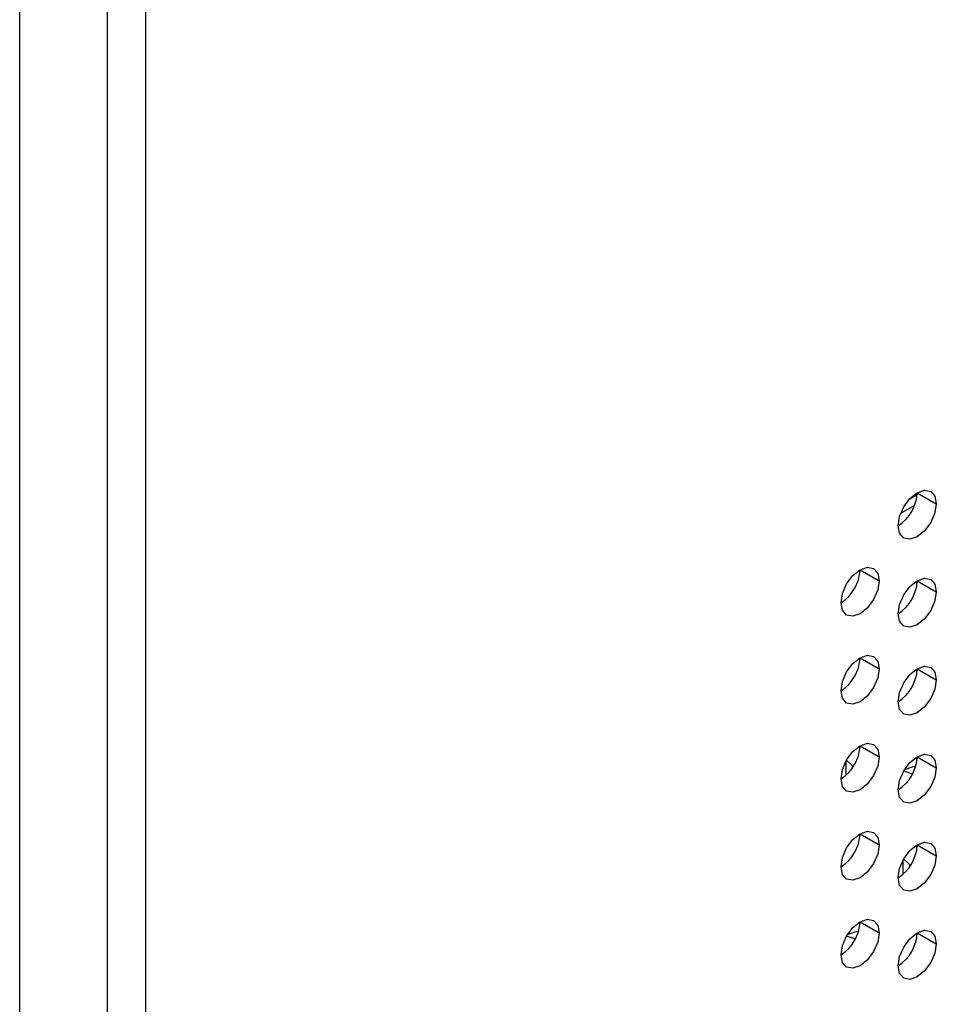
# Model space of a CAD drawing. Header units: millimetres. Extents: x 0 to 1118, y 0 to 864.
# Tile 122 of 256: x 929.83 to 934.09, y 635.41 to 639.97. Entities that reach past the tile are written whole.
import ezdxf

# ---------------------------------------------------------------- set-up
doc = ezdxf.new("R2010")
doc.units = ezdxf.units.MM

msp = doc.modelspace()

# ---------------------------------------------------------------- linework, layer by layer
at = {"color": 7, "linetype": 'Continuous', "lineweight": 25}
for p, q in [((930.2409, 631.1206), (930.2409, 696.0623)), ((930.4177, 696.0623), (930.4177, 631.1206)), ((929.8343, 631.3043), (929.8343, 670.6474)), ((933.9971, 637.7704), (933.9602, 637.7491)), ((933.9974, 637.7801), (934.0858, 637.7291)), ((933.7323, 637.4229), (933.8207, 637.3719)), ((933.9974, 637.3719), (934.0858, 637.3208)), ((933.7323, 637.0146), (933.8207, 636.9636)), ((933.9974, 636.9636), (934.0858, 636.9126)), ((933.7323, 636.6064), (933.8207, 636.5553)), ((933.9974, 636.5553), (934.0858, 636.5043)), ((933.7323, 636.1981), (933.8207, 636.1471)), ((933.9974, 636.147), (934.0858, 636.096)), ((933.7323, 635.7898), (933.8207, 635.7388)), ((933.9974, 635.7388), (934.0858, 635.6877))]:
    msp.add_line(p, q, dxfattribs=at)
at = {"color": 8, "linetype": 'Continuous', "lineweight": 25}
for p, q in [((933.9852, 637.7213), (933.9205, 637.684)), ((933.666, 636.5336), (933.666, 636.4693)), ((933.9311, 636.0742), (933.9311, 636.0099))]:
    msp.add_line(p, q, dxfattribs=at)
at = {"color": 7, "linetype": 'Continuous', "lineweight": 25, "flags": 128}
for points in [[(933.909, 637.6271), (933.9158, 637.67), (933.9349, 637.7142), (933.9636, 637.7528), (933.9974, 637.7801), (934.0313, 637.7919), (934.0599, 637.7863), (934.0791, 637.7643), (934.0858, 637.7291)], [(934.0858, 637.7291), (934.0791, 637.6862), (934.0599, 637.642), (934.0313, 637.6033), (933.9974, 637.576), (933.9636, 637.5643), (933.9349, 637.5698), (933.9158, 637.5919), (933.909, 637.6271)], [(933.6439, 637.2698), (933.6506, 637.3128), (933.6698, 637.357), (933.6984, 637.3956), (933.7323, 637.4229), (933.7661, 637.4347), (933.7948, 637.4291), (933.8139, 637.4071), (933.8207, 637.3719)], [(933.8207, 637.3719), (933.8139, 637.3289), (933.7948, 637.2848), (933.7661, 637.2461), (933.7323, 637.2188), (933.6984, 637.207), (933.6698, 637.2126), (933.6506, 637.2347), (933.6439, 637.2698)], [(933.909, 637.2188), (933.9158, 637.2617), (933.9349, 637.3059), (933.9636, 637.3446), (933.9974, 637.3719), (934.0313, 637.3836), (934.0599, 637.3781), (934.0791, 637.356), (934.0858, 637.3208)], [(934.0858, 637.3208), (934.0791, 637.2779), (934.0599, 637.2337), (934.0313, 637.195), (933.9974, 637.1677), (933.9636, 637.156), (933.9349, 637.1616), (933.9158, 637.1836), (933.909, 637.2188)], [(933.6439, 636.8616), (933.6506, 636.9045), (933.6698, 636.9487), (933.6984, 636.9874), (933.7323, 637.0147), (933.7661, 637.0264), (933.7948, 637.0208), (933.8139, 636.9988), (933.8207, 636.9636)], [(933.8207, 636.9636), (933.8139, 636.9207), (933.7948, 636.8765), (933.7661, 636.8378), (933.7323, 636.8105), (933.6984, 636.7988), (933.6698, 636.8043), (933.6506, 636.8264), (933.6439, 636.8616)], [(933.909, 636.8105), (933.9158, 636.8535), (933.9349, 636.8976), (933.9636, 636.9363), (933.9974, 636.9636), (934.0313, 636.9754), (934.0599, 636.9698), (934.0791, 636.9477), (934.0858, 636.9126)], [(934.0858, 636.9126), (934.0791, 636.8696), (934.0599, 636.8254), (934.0313, 636.7868), (933.9974, 636.7595), (933.9636, 636.7477), (933.9349, 636.7533), (933.9158, 636.7753), (933.909, 636.8105)], [(933.6439, 636.4533), (933.6506, 636.4962), (933.6698, 636.5404), (933.6984, 636.5791), (933.7323, 636.6064), (933.7661, 636.6181), (933.7948, 636.6126), (933.8139, 636.5905), (933.8207, 636.5553)], [(933.8207, 636.5553), (933.8139, 636.5124), (933.7948, 636.4682), (933.7661, 636.4296), (933.7323, 636.4023), (933.6984, 636.3905), (933.6698, 636.3961), (933.6506, 636.4181), (933.6439, 636.4533)], [(933.6695, 636.5399), (933.6931, 636.5186), (933.6992, 636.5077)], [(933.909, 636.4022), (933.9158, 636.4452), (933.9349, 636.4894), (933.9636, 636.528), (933.9974, 636.5553), (934.0313, 636.5671), (934.0599, 636.5615), (934.0791, 636.5395), (934.0858, 636.5043)], [(934.0858, 636.5043), (934.0791, 636.4613), (934.0599, 636.4172), (934.0313, 636.3785), (933.9974, 636.3512), (933.9636, 636.3394), (933.9349, 636.345), (933.9158, 636.3671), (933.909, 636.4022)], [(933.9751, 636.4746), (933.9717, 636.4754), (933.9347, 636.489)], [(933.99, 636.5101), (933.9717, 636.5066), (933.9381, 636.4947)], [(933.6439, 636.045), (933.6506, 636.088), (933.6698, 636.1321), (933.6984, 636.1708), (933.7323, 636.1981), (933.7661, 636.2099), (933.7948, 636.2043), (933.8139, 636.1823), (933.8207, 636.1471)], [(933.8207, 636.1471), (933.8139, 636.1041), (933.7948, 636.06), (933.7661, 636.0213), (933.7323, 635.994), (933.6984, 635.9822), (933.6698, 635.9878), (933.6506, 636.0099), (933.6439, 636.045)], [(933.909, 635.994), (933.9158, 636.0369), (933.9349, 636.0811), (933.9636, 636.1198), (933.9974, 636.1471), (934.0313, 636.1588), (934.0599, 636.1532), (934.0791, 636.1312), (934.0858, 636.096)], [(934.0858, 636.096), (934.0791, 636.0531), (934.0599, 636.0089), (934.0313, 635.9702), (933.9974, 635.9429), (933.9636, 635.9312), (933.9349, 635.9367), (933.9158, 635.9588), (933.909, 635.994)], [(933.9347, 636.0807), (933.9582, 636.0594), (933.9644, 636.0484)], [(933.6439, 635.6368), (933.6506, 635.6797), (933.6698, 635.7239), (933.6984, 635.7626), (933.7323, 635.7899), (933.7661, 635.8016), (933.7948, 635.796), (933.8139, 635.774), (933.8207, 635.7388)], [(933.909, 635.5857), (933.9158, 635.6286), (933.9349, 635.6728), (933.9636, 635.7115), (933.9974, 635.7388), (934.0313, 635.7505), (934.0599, 635.745), (934.0791, 635.7229), (934.0858, 635.6877)], [(933.8207, 635.7388), (933.8139, 635.6959), (933.7948, 635.6517), (933.7661, 635.613), (933.7323, 635.5857), (933.6984, 635.574), (933.6698, 635.5795), (933.6506, 635.6016), (933.6439, 635.6368)], [(933.71, 635.7092), (933.7065, 635.71), (933.6696, 635.7236)], [(933.7249, 635.7447), (933.7065, 635.7412), (933.6731, 635.7294)], [(934.0858, 635.6877), (934.0791, 635.6448), (934.0599, 635.6006), (934.0313, 635.562), (933.9974, 635.5347), (933.9636, 635.5229), (933.9349, 635.5285), (933.9158, 635.5505), (933.909, 635.5857)]]:
    msp.add_lwpolyline(points, dxfattribs=at)
at = {"color": 7, "linetype": 'Continuous', "lineweight": 25}
for centre, start in [((933.8055, 637.7889), 302.6055), ((933.5404, 637.4316), 302.6055), ((933.8055, 637.3806), 302.6059), ((933.5404, 637.0234), 302.6055), ((933.8055, 636.9723), 302.6055), ((933.5404, 636.6151), 302.6055), ((933.8055, 636.564), 302.6055), ((933.5404, 636.2068), 302.6055), ((933.8055, 636.1558), 302.606), ((933.5404, 635.7986), 302.6055), ((933.8055, 635.7475), 302.606)]:
    msp.add_arc(centre, 0.1921, start, 357.3945, dxfattribs=at)

doc.saveas('drawing.dxf')
